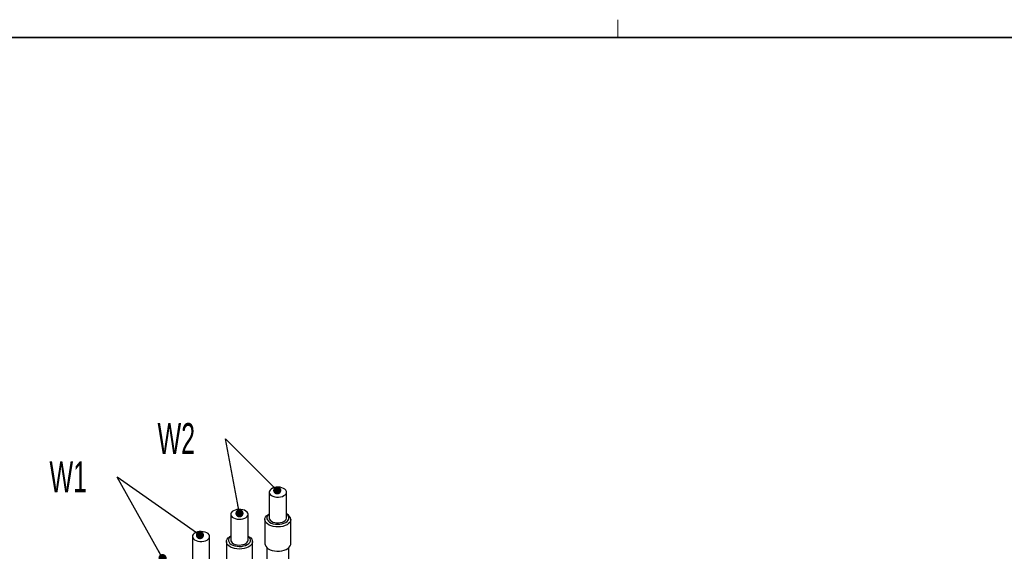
# Model space of a CAD drawing. Header units: millimetres. Extents: x 16 to 577, y 6 to 416.
# Tile 74 of 119: x 334 to 446, y 356 to 416. Entities that reach past the tile are written whole.
import ezdxf

# ---------------------------------------------------------------- set-up
doc = ezdxf.new("R2010")
doc.units = ezdxf.units.MM
doc.layers.add('SLD-0', color=7, linetype='Continuous')
doc.styles.add('SLDTEXTSTYLE0', font='TXT', dxfattribs={"width": 0.605})
doc.dimstyles.new('SLDDIMSTYLE3', dxfattribs={"dimtxt": 0.18, "dimasz": 0.92, "dimexe": 0, "dimexo": 0.0625, "dimgap": 0, "dimtad": 0, "dimtih": 1, "dimtoh": 1, "dimdec": 0, "dimrnd": 1e-09, "dimzin": 0, "dimdsep": 46, "dimtxsty": 'Standard', "dimblk1": 'DOT', "dimblk2": 'DOT', "dimsah": 1, "dimcen": 0.09, "dimadec": 0, "dimazin": 0, "dimtfac": 0.92, "dimtdec": 0, "dimtofl": 0, "dimtmove": 0, "dimatfit": 3, "dimldrblk": 'DOT', "dimfxl": 1, "dimfrac": 2, "dimtolj": 1, "dimtzin": 0, "dimarcsym": 0})

# ---------------------------------------------------------------- blocks, each defined once
blk = doc.blocks.new('SW_NOTE_0_2')
at = {"layer": 'SLD-0', "color": 0, "insert": (-7.67, 1.78), "char_height": 3.5, "attachment_point": 1, "style": 'SLDTEXTSTYLE0'}
blk.add_mtext('W2', dxfattribs=at)
blk = doc.blocks.new('_Dot')
at = {"color": 0, "linetype": 'ByBlock', "lineweight": -2}
blk.add_line((-0.5, 0), (-1, 0), dxfattribs=at)
at = {"color": 0, "linetype": 'ByBlock', "const_width": 0.5}
blk.add_lwpolyline([(-0.25, 0, 1), (0.25, 0, 1)], format="xyb", close=True, dxfattribs=at)
blk = doc.blocks.new('SW_NOTE_0_3')
at = {"layer": 'SLD-0', "color": 0, "insert": (-7.64, 1.76), "char_height": 3.5, "attachment_point": 1, "style": 'SLDTEXTSTYLE0'}
blk.add_mtext('W1', dxfattribs=at)

msp = doc.modelspace()

# ---------------------------------------------------------------- linework, layer by layer
at = {"color": 7, "linetype": 'Continuous', "lineweight": 18}
msp.add_line((402.0278, 414), (402.0278, 416), dxfattribs=at)
at = {"color": 7, "linetype": 'Continuous', "lineweight": 35}
msp.add_line((577, 414), (31, 414), dxfattribs=at)
at = {"color": 7, "linetype": 'Continuous', "lineweight": 25}
for p, q in [((362.6107, 362.5708), (362.6107, 359.6546)), ((364.557, 359.6546), (364.557, 362.5708)), ((358.2671, 360.0633), (358.2671, 357.1471)), ((360.2134, 357.1471), (360.2134, 360.0633)), ((362.6107, 360.1133), (362.5483, 360.0773)), ((364.6194, 360.0773), (364.557, 360.1133)), ((362.1196, 359.4796), (362.1196, 356.7384)), ((365.0481, 356.7384), (365.0481, 359.4796)), ((353.9234, 357.5558), (353.9234, 354.6395)), ((355.8697, 354.6395), (355.8697, 357.5558)), ((358.2671, 357.6058), (358.2046, 357.5697)), ((360.2758, 357.5697), (360.2134, 357.6058)), ((357.7759, 356.9721), (357.7759, 354.2309)), ((360.7045, 354.2309), (360.7045, 356.9721)), ((362.3339, 356.2981), (362.3339, 341.2837)), ((364.8339, 341.2837), (364.8339, 356.2981))]:
    msp.add_line(p, q, dxfattribs=at)
at = {"color": 7, "linetype": 'Continuous', "lineweight": 25, "flags": 128}
for points in [[(363.6071, 363.1325), (363.3821, 363.1204), (363.168, 363.0787), (362.9763, 363.0097), (362.8174, 362.917), (362.6997, 362.8056), (362.6298, 362.6815), (362.6113, 362.5515), (362.6452, 362.4226), (362.7297, 362.3016), (362.8603, 362.1952), (363.0299, 362.109), (363.2293, 362.0477), (363.4479, 362.0146), (363.6738, 362.0114), (363.8948, 362.0385), (364.0991, 362.0942), (364.2756, 362.1757), (364.4148, 362.2784), (364.5092, 362.3969), (364.5537, 362.5248), (364.546, 362.6552), (364.4864, 362.781), (364.3781, 362.8955), (364.227, 362.9925), (364.0412, 363.0667), (363.8308, 363.1142), (363.6071, 363.1325)], [(359.808, 360.5195), (359.6105, 360.5828), (359.393, 360.6181), (359.1672, 360.6235), (358.9454, 360.5987), (358.7394, 360.545), (358.5605, 360.4653), (358.4182, 360.364), (358.3202, 360.2465), (358.2719, 360.1191), (358.2757, 359.9886), (358.3315, 359.8622), (358.4363, 359.7467), (358.5845, 359.6482), (358.768, 359.5721), (358.9769, 359.5225), (359.2001, 359.502), (359.4254, 359.5118), (359.6407, 359.5513), (359.8345, 359.6184), (359.9962, 359.7095), (360.1171, 359.8197), (360.1908, 359.943), (360.2132, 360.0728), (360.1832, 360.2021), (360.1023, 360.3239), (359.975, 360.4316), (359.808, 360.5195)], [(365.0477, 359.4595), (365.0147, 359.2999), (364.9299, 359.1469), (364.7965, 359.0058), (364.6192, 358.8819), (364.4046, 358.7796), (364.1602, 358.7026), (363.8951, 358.6536), (363.6187, 358.6346), (363.341, 358.646), (363.0721, 358.6876), (362.8217, 358.7579), (362.5989, 358.8542), (362.4116, 358.9731), (362.2667, 359.1103), (362.1695, 359.2609), (362.1233, 359.4194), (362.1299, 359.58), (362.1891, 359.7371), (362.2987, 359.8848), (362.4548, 360.0179), (362.5483, 360.0773)], [(362.6107, 360.1075), (362.475, 359.9878), (362.3816, 359.8521), (362.3373, 359.7083), (362.3441, 359.5624), (362.4017, 359.4202), (362.5076, 359.2876), (362.6576, 359.1701), (362.8455, 359.0723), (363.0637, 358.9985), (363.3031, 358.9514), (363.5541, 358.9332)], [(362.6107, 359.6546), (362.6113, 359.6353), (362.6452, 359.5064), (362.7297, 359.3854), (362.8603, 359.2789), (363.0299, 359.1927), (363.2293, 359.1314), (363.4479, 359.0983), (363.6738, 359.0952), (363.8948, 359.1223), (364.0991, 359.178), (364.2756, 359.2595), (364.4148, 359.3622), (364.5092, 359.4807), (364.5537, 359.6086), (364.557, 359.6546)], [(363.5541, 358.9332), (363.8062, 358.9445), (364.0493, 358.9849), (364.2733, 359.0527), (364.4691, 359.1451), (364.6286, 359.2584), (364.7454, 359.3879), (364.8146, 359.5284), (364.8334, 359.674), (364.8011, 359.8188), (364.7189, 359.9569), (364.5903, 360.0826), (364.557, 360.1075)], [(355.8192, 357.3772), (355.8657, 357.5048), (355.8599, 357.6352), (355.8022, 357.7613), (355.6957, 357.8764), (355.546, 357.9741), (355.3614, 358.0493), (355.1517, 358.0979), (354.9283, 358.1172), (354.7031, 358.1063), (354.4884, 358.0657), (354.2957, 357.9976), (354.1353, 357.9057), (354.016, 357.795), (353.9442, 357.6713), (353.9237, 357.5414), (353.9557, 357.4123), (354.0384, 357.2909), (354.1673, 357.1838), (354.3356, 357.0967), (354.5341, 357.0344), (354.7521, 357.0002), (354.978, 356.9959), (355.1994, 357.0219), (355.4045, 357.0766), (355.5823, 357.1571), (355.723, 357.2592), (355.8192, 357.3772)], [(360.4294, 356.4789), (360.2462, 356.3579), (360.0266, 356.2591), (359.7787, 356.186), (359.5112, 356.1414), (359.234, 356.1268), (358.957, 356.1427), (358.6902, 356.1887), (358.4433, 356.2629), (358.2253, 356.3628), (358.0439, 356.4847), (357.9057, 356.6242), (357.8157, 356.7763), (357.7773, 356.9355), (357.7917, 357.0959), (357.8585, 357.252), (357.9752, 357.3979), (358.1376, 357.5284), (358.2046, 357.5697)], [(358.2671, 357.6), (358.2633, 357.5973), (358.1263, 357.4745), (358.0349, 357.3384), (357.9929, 357.1944), (358.0019, 357.0485), (358.0616, 356.9066), (358.1696, 356.7746), (358.3214, 356.6578), (358.5108, 356.561)], [(358.5108, 356.561), (358.7301, 356.4883), (358.9703, 356.4425), (359.2215, 356.4255), (359.4735, 356.4381), (359.7159, 356.4798), (359.9388, 356.5487), (360.1332, 356.6421), (360.291, 356.7562), (360.4058, 356.8863), (360.4728, 357.0271), (360.4894, 357.1728), (360.4549, 357.3175), (360.3706, 357.4551), (360.24, 357.5802), (360.2134, 357.6)], [(360.2758, 357.5697), (360.3509, 357.523), (360.5114, 357.3917), (360.626, 357.2452), (360.6905, 357.0889), (360.7025, 356.9283), (360.6617, 356.7693), (360.5696, 356.6177), (360.4294, 356.4789)], [(358.2671, 357.1471), (358.2757, 357.0724), (358.3315, 356.946), (358.4363, 356.8305), (358.5845, 356.732), (358.768, 356.6559), (358.9769, 356.6062), (359.2001, 356.5858), (359.4254, 356.5956), (359.6407, 356.6351), (359.8345, 356.7022), (359.9962, 356.7933), (360.1171, 356.9035), (360.1908, 357.0268), (360.2134, 357.1471)], [(362.1196, 356.7384), (362.1398, 356.5983), (362.2119, 356.443), (362.3335, 356.2985), (362.5003, 356.1698), (362.7063, 356.0617), (362.944, 355.9781), (363.2048, 355.9219), (363.4793, 355.8952), (363.7576, 355.8991), (364.0297, 355.9332), (364.2856, 355.9965), (364.5161, 356.0865), (364.713, 356.2002), (364.869, 356.3333), (364.9786, 356.481), (365.0378, 356.638), (365.0481, 356.7384)]]:
    msp.add_lwpolyline(points, dxfattribs=at)
at = {"color": 7, "linetype": 'Continuous', "lineweight": 25}
msp.add_arc((364.3073, 359.4035), 0.7425, 4.322755, 65.142975, dxfattribs=at)

# ---------------------------------------------------------------- block references
at = {"layer": 'SLD-0'}
for name, p in [('SW_NOTE_0_2', (357.649, 368.5981)), ('SW_NOTE_0_3', (345.4041, 364.2764))]:
    msp.add_blockref(name, p, dxfattribs=at)

# ---------------------------------------------------------------- leaders
for points in [[(359.2456, 360.1725), (357.649, 368.5981)], [(363.5109, 362.7652), (357.649, 368.5981)], [(350.5478, 355.1128), (345.4041, 364.2764)], [(354.7713, 357.7054), (345.4041, 364.2764)]]:
    msp.add_leader(points, dimstyle='SLDDIMSTYLE3', dxfattribs=at)

doc.saveas('drawing.dxf')
